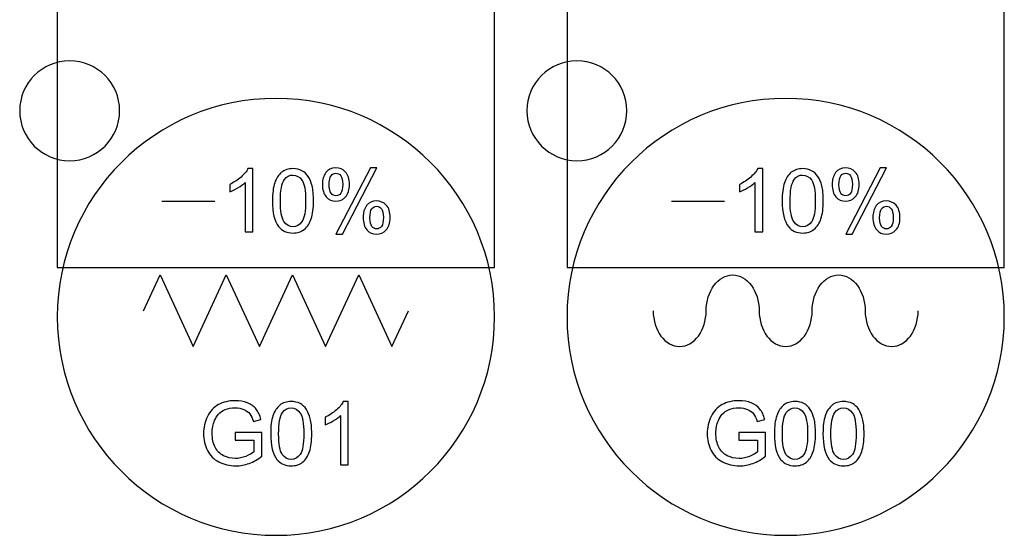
# Model space of a CAD drawing. Header units: millimetres. Extents: x 7180 to 8943, y -2677 to -1782.
# Tile 34 of 101: x 7337 to 7377, y -2321 to -2300. Entities that reach past the tile are written whole.
import ezdxf

# ---------------------------------------------------------------- set-up
doc = ezdxf.new("R2010")
doc.units = ezdxf.units.MM
doc.header["$LTSCALE"] = 3

msp = doc.modelspace()

# ---------------------------------------------------------------- linework, layer by layer
at = {"linetype": 'Continuous', "lineweight": 30}
for points, knots in [([(7338.646, -2289.614), (7338.646, -2289.614), (7356.146, -2289.614), (7356.146, -2289.614), (7356.146, -2289.614), (7356.146, -2289.614), (7356.146, -2309.934), (7356.146, -2309.934), (7356.146, -2309.934), (7356.146, -2309.934), (7338.646, -2309.934), (7338.646, -2309.934), (7338.646, -2309.934), (7338.646, -2309.934), (7338.646, -2289.614), (7338.646, -2289.614)], [0, 0, 0, 0, 0.2, 0.2, 0.2, 0.2, 0.4, 0.4, 0.4, 0.4, 0.6, 0.6, 0.6, 0.6, 1, 1, 1, 1]), ([(7359.046, -2289.614), (7359.046, -2289.614), (7376.546, -2289.614), (7376.546, -2289.614), (7376.546, -2289.614), (7376.546, -2289.614), (7376.546, -2309.934), (7376.546, -2309.934), (7376.546, -2309.934), (7376.546, -2309.934), (7359.046, -2309.934), (7359.046, -2309.934), (7359.046, -2309.934), (7359.046, -2309.934), (7359.046, -2289.614), (7359.046, -2289.614)], [0, 0, 0, 0, 0.2, 0.2, 0.2, 0.2, 0.4, 0.4, 0.4, 0.4, 0.6, 0.6, 0.6, 0.6, 1, 1, 1, 1]), ([(7339.141, -2301.659), (7340.245, -2301.659), (7341.141, -2302.554), (7341.141, -2303.659), (7341.141, -2303.659), (7341.141, -2304.763), (7340.245, -2305.659), (7339.141, -2305.659), (7339.141, -2305.659), (7338.036, -2305.659), (7337.141, -2304.763), (7337.141, -2303.659), (7337.141, -2303.659), (7337.141, -2302.554), (7338.036, -2301.659), (7339.141, -2301.659)], [0, 0, 0, 0, 0.2, 0.2, 0.2, 0.2, 0.4, 0.4, 0.4, 0.4, 0.6, 0.6, 0.6, 0.6, 1, 1, 1, 1]), ([(7359.441, -2301.659), (7360.545, -2301.659), (7361.441, -2302.554), (7361.441, -2303.659), (7361.441, -2303.659), (7361.441, -2304.763), (7360.545, -2305.659), (7359.441, -2305.659), (7359.441, -2305.659), (7358.336, -2305.659), (7357.441, -2304.763), (7357.441, -2303.659), (7357.441, -2303.659), (7357.441, -2302.554), (7358.336, -2301.659), (7359.441, -2301.659)], [0, 0, 0, 0, 0.2, 0.2, 0.2, 0.2, 0.4, 0.4, 0.4, 0.4, 0.6, 0.6, 0.6, 0.6, 1, 1, 1, 1]), ([(7347.396, -2303.164), (7352.227, -2303.164), (7356.146, -2307.082), (7356.146, -2311.914), (7356.146, -2311.914), (7356.146, -2316.745), (7352.227, -2320.664), (7347.396, -2320.664), (7347.396, -2320.664), (7342.564, -2320.664), (7338.646, -2316.745), (7338.646, -2311.914), (7338.646, -2311.914), (7338.646, -2307.082), (7342.564, -2303.164), (7347.396, -2303.164)], [0, 0, 0, 0, 0.2, 0.2, 0.2, 0.2, 0.4, 0.4, 0.4, 0.4, 0.6, 0.6, 0.6, 0.6, 1, 1, 1, 1]), ([(7367.796, -2303.164), (7372.627, -2303.164), (7376.546, -2307.082), (7376.546, -2311.914), (7376.546, -2311.914), (7376.546, -2316.745), (7372.627, -2320.664), (7367.796, -2320.664), (7367.796, -2320.664), (7362.964, -2320.664), (7359.046, -2316.745), (7359.046, -2311.914), (7359.046, -2311.914), (7359.046, -2307.082), (7362.964, -2303.164), (7367.796, -2303.164)], [0, 0, 0, 0, 0.2, 0.2, 0.2, 0.2, 0.4, 0.4, 0.4, 0.4, 0.6, 0.6, 0.6, 0.6, 1, 1, 1, 1]), ([(7346.476, -2308.513), (7346.476, -2308.513), (7346.165, -2308.513), (7346.165, -2308.513), (7346.165, -2308.513), (7346.165, -2308.513), (7346.165, -2306.537), (7346.165, -2306.537), (7346.165, -2306.537), (7346.091, -2306.608), (7345.993, -2306.68), (7345.871, -2306.751), (7345.871, -2306.751), (7345.75, -2306.822), (7345.641, -2306.875), (7345.545, -2306.911), (7345.545, -2306.911), (7345.545, -2306.911), (7345.545, -2306.611), (7345.545, -2306.611), (7345.545, -2306.611), (7345.718, -2306.53), (7345.87, -2306.431), (7346, -2306.314), (7346, -2306.314), (7346.13, -2306.199), (7346.222, -2306.086), (7346.276, -2305.977), (7346.276, -2305.977), (7346.276, -2305.977), (7346.476, -2305.977), (7346.476, -2305.977), (7346.476, -2305.977), (7346.476, -2305.977), (7346.476, -2308.513), (7346.476, -2308.513)], [0, 0, 0, 0, 0.1, 0.1, 0.1, 0.1, 0.2, 0.2, 0.2, 0.2, 0.3, 0.3, 0.3, 0.3, 0.4, 0.4, 0.4, 0.4, 0.5, 0.5, 0.5, 0.5, 0.6, 0.6, 0.6, 0.6, 0.7, 0.7, 0.7, 0.7, 0.8, 0.8, 0.8, 0.8, 1, 1, 1, 1]), ([(7347.256, -2307.267), (7347.256, -2306.969), (7347.286, -2306.728), (7347.347, -2306.545), (7347.347, -2306.545), (7347.409, -2306.363), (7347.5, -2306.222), (7347.621, -2306.124), (7347.621, -2306.124), (7347.742, -2306.026), (7347.894, -2305.977), (7348.077, -2305.977), (7348.077, -2305.977), (7348.213, -2305.977), (7348.331, -2306.004), (7348.434, -2306.059), (7348.434, -2306.059), (7348.537, -2306.113), (7348.621, -2306.192), (7348.687, -2306.295), (7348.687, -2306.295), (7348.753, -2306.397), (7348.805, -2306.523), (7348.842, -2306.67), (7348.842, -2306.67), (7348.881, -2306.818), (7348.899, -2307.017), (7348.899, -2307.267), (7348.899, -2307.267), (7348.899, -2307.563), (7348.869, -2307.803), (7348.808, -2307.985), (7348.808, -2307.985), (7348.748, -2308.168), (7348.657, -2308.309), (7348.535, -2308.408), (7348.535, -2308.408), (7348.415, -2308.506), (7348.262, -2308.556), (7348.077, -2308.556), (7348.077, -2308.556), (7347.835, -2308.556), (7347.644, -2308.469), (7347.505, -2308.296), (7347.505, -2308.296), (7347.338, -2308.084), (7347.256, -2307.741), (7347.256, -2307.267)], [0, 0, 0, 0, 0.076923, 0.076923, 0.076923, 0.076923, 0.153846, 0.153846, 0.153846, 0.153846, 0.230769, 0.230769, 0.230769, 0.230769, 0.307692, 0.307692, 0.307692, 0.307692, 0.384615, 0.384615, 0.384615, 0.384615, 0.461538, 0.461538, 0.461538, 0.461538, 0.538462, 0.538462, 0.538462, 0.538462, 0.615385, 0.615385, 0.615385, 0.615385, 0.692308, 0.692308, 0.692308, 0.692308, 0.769231, 0.769231, 0.769231, 0.769231, 0.846154, 0.846154, 0.846154, 0.846154, 1, 1, 1, 1]), ([(7349.256, -2306.594), (7349.256, -2306.414), (7349.301, -2306.26), (7349.392, -2306.135), (7349.392, -2306.135), (7349.483, -2306.008), (7349.615, -2305.945), (7349.788, -2305.945), (7349.788, -2305.945), (7349.947, -2305.945), (7350.078, -2306.002), (7350.182, -2306.115), (7350.182, -2306.115), (7350.286, -2306.227), (7350.339, -2306.394), (7350.339, -2306.613), (7350.339, -2306.613), (7350.339, -2306.826), (7350.286, -2306.991), (7350.181, -2307.106), (7350.181, -2307.106), (7350.075, -2307.221), (7349.945, -2307.279), (7349.791, -2307.279), (7349.791, -2307.279), (7349.638, -2307.279), (7349.51, -2307.222), (7349.409, -2307.108), (7349.409, -2307.108), (7349.307, -2306.995), (7349.256, -2306.823), (7349.256, -2306.594)], [0, 0, 0, 0, 0.111111, 0.111111, 0.111111, 0.111111, 0.222222, 0.222222, 0.222222, 0.222222, 0.333333, 0.333333, 0.333333, 0.333333, 0.444444, 0.444444, 0.444444, 0.444444, 0.555556, 0.555556, 0.555556, 0.555556, 0.666667, 0.666667, 0.666667, 0.666667, 0.777778, 0.777778, 0.777778, 0.777778, 1, 1, 1, 1]), ([(7349.798, -2308.605), (7349.798, -2308.605), (7351.176, -2305.945), (7351.176, -2305.945), (7351.176, -2305.945), (7351.176, -2305.945), (7351.429, -2305.945), (7351.429, -2305.945), (7351.429, -2305.945), (7351.429, -2305.945), (7350.055, -2308.605), (7350.055, -2308.605), (7350.055, -2308.605), (7350.055, -2308.605), (7349.798, -2308.605), (7349.798, -2308.605)], [0, 0, 0, 0, 0.2, 0.2, 0.2, 0.2, 0.4, 0.4, 0.4, 0.4, 0.6, 0.6, 0.6, 0.6, 1, 1, 1, 1]), ([(7366.876, -2308.513), (7366.876, -2308.513), (7366.565, -2308.513), (7366.565, -2308.513), (7366.565, -2308.513), (7366.565, -2308.513), (7366.565, -2306.537), (7366.565, -2306.537), (7366.565, -2306.537), (7366.491, -2306.608), (7366.393, -2306.68), (7366.271, -2306.751), (7366.271, -2306.751), (7366.15, -2306.822), (7366.041, -2306.875), (7365.945, -2306.911), (7365.945, -2306.911), (7365.945, -2306.911), (7365.945, -2306.611), (7365.945, -2306.611), (7365.945, -2306.611), (7366.118, -2306.53), (7366.27, -2306.431), (7366.4, -2306.314), (7366.4, -2306.314), (7366.53, -2306.199), (7366.622, -2306.086), (7366.676, -2305.977), (7366.676, -2305.977), (7366.676, -2305.977), (7366.876, -2305.977), (7366.876, -2305.977), (7366.876, -2305.977), (7366.876, -2305.977), (7366.876, -2308.513), (7366.876, -2308.513)], [0, 0, 0, 0, 0.1, 0.1, 0.1, 0.1, 0.2, 0.2, 0.2, 0.2, 0.3, 0.3, 0.3, 0.3, 0.4, 0.4, 0.4, 0.4, 0.5, 0.5, 0.5, 0.5, 0.6, 0.6, 0.6, 0.6, 0.7, 0.7, 0.7, 0.7, 0.8, 0.8, 0.8, 0.8, 1, 1, 1, 1]), ([(7367.656, -2307.267), (7367.656, -2306.969), (7367.686, -2306.728), (7367.747, -2306.545), (7367.747, -2306.545), (7367.809, -2306.363), (7367.9, -2306.222), (7368.021, -2306.124), (7368.021, -2306.124), (7368.142, -2306.026), (7368.294, -2305.977), (7368.477, -2305.977), (7368.477, -2305.977), (7368.613, -2305.977), (7368.731, -2306.004), (7368.834, -2306.059), (7368.834, -2306.059), (7368.937, -2306.113), (7369.021, -2306.192), (7369.087, -2306.295), (7369.087, -2306.295), (7369.153, -2306.397), (7369.205, -2306.523), (7369.242, -2306.67), (7369.242, -2306.67), (7369.281, -2306.818), (7369.299, -2307.017), (7369.299, -2307.267), (7369.299, -2307.267), (7369.299, -2307.563), (7369.269, -2307.803), (7369.208, -2307.985), (7369.208, -2307.985), (7369.148, -2308.168), (7369.057, -2308.309), (7368.935, -2308.408), (7368.935, -2308.408), (7368.815, -2308.506), (7368.662, -2308.556), (7368.477, -2308.556), (7368.477, -2308.556), (7368.235, -2308.556), (7368.044, -2308.469), (7367.905, -2308.296), (7367.905, -2308.296), (7367.738, -2308.084), (7367.656, -2307.741), (7367.656, -2307.267)], [0, 0, 0, 0, 0.076923, 0.076923, 0.076923, 0.076923, 0.153846, 0.153846, 0.153846, 0.153846, 0.230769, 0.230769, 0.230769, 0.230769, 0.307692, 0.307692, 0.307692, 0.307692, 0.384615, 0.384615, 0.384615, 0.384615, 0.461538, 0.461538, 0.461538, 0.461538, 0.538462, 0.538462, 0.538462, 0.538462, 0.615385, 0.615385, 0.615385, 0.615385, 0.692308, 0.692308, 0.692308, 0.692308, 0.769231, 0.769231, 0.769231, 0.769231, 0.846154, 0.846154, 0.846154, 0.846154, 1, 1, 1, 1]), ([(7369.656, -2306.594), (7369.656, -2306.414), (7369.701, -2306.26), (7369.792, -2306.135), (7369.792, -2306.135), (7369.883, -2306.008), (7370.015, -2305.945), (7370.188, -2305.945), (7370.188, -2305.945), (7370.347, -2305.945), (7370.478, -2306.002), (7370.582, -2306.115), (7370.582, -2306.115), (7370.686, -2306.227), (7370.739, -2306.394), (7370.739, -2306.613), (7370.739, -2306.613), (7370.739, -2306.826), (7370.686, -2306.991), (7370.581, -2307.106), (7370.581, -2307.106), (7370.475, -2307.221), (7370.345, -2307.279), (7370.191, -2307.279), (7370.191, -2307.279), (7370.038, -2307.279), (7369.91, -2307.222), (7369.809, -2307.108), (7369.809, -2307.108), (7369.707, -2306.995), (7369.656, -2306.823), (7369.656, -2306.594)], [0, 0, 0, 0, 0.111111, 0.111111, 0.111111, 0.111111, 0.222222, 0.222222, 0.222222, 0.222222, 0.333333, 0.333333, 0.333333, 0.333333, 0.444444, 0.444444, 0.444444, 0.444444, 0.555556, 0.555556, 0.555556, 0.555556, 0.666667, 0.666667, 0.666667, 0.666667, 0.777778, 0.777778, 0.777778, 0.777778, 1, 1, 1, 1]), ([(7370.198, -2308.605), (7370.198, -2308.605), (7371.576, -2305.945), (7371.576, -2305.945), (7371.576, -2305.945), (7371.576, -2305.945), (7371.829, -2305.945), (7371.829, -2305.945), (7371.829, -2305.945), (7371.829, -2305.945), (7370.455, -2308.605), (7370.455, -2308.605), (7370.455, -2308.605), (7370.455, -2308.605), (7370.198, -2308.605), (7370.198, -2308.605)], [0, 0, 0, 0, 0.2, 0.2, 0.2, 0.2, 0.4, 0.4, 0.4, 0.4, 0.6, 0.6, 0.6, 0.6, 1, 1, 1, 1]), ([(7347.573, -2307.268), (7347.573, -2307.684), (7347.621, -2307.96), (7347.718, -2308.096), (7347.718, -2308.096), (7347.815, -2308.233), (7347.935, -2308.302), (7348.077, -2308.302), (7348.077, -2308.302), (7348.22, -2308.302), (7348.34, -2308.233), (7348.437, -2308.096), (7348.437, -2308.096), (7348.534, -2307.958), (7348.582, -2307.683), (7348.582, -2307.268), (7348.582, -2307.268), (7348.582, -2306.852), (7348.534, -2306.576), (7348.437, -2306.44), (7348.437, -2306.44), (7348.34, -2306.303), (7348.219, -2306.234), (7348.074, -2306.234), (7348.074, -2306.234), (7347.932, -2306.234), (7347.818, -2306.295), (7347.732, -2306.416), (7347.732, -2306.416), (7347.626, -2306.569), (7347.573, -2306.854), (7347.573, -2307.268)], [0, 0, 0, 0, 0.111111, 0.111111, 0.111111, 0.111111, 0.222222, 0.222222, 0.222222, 0.222222, 0.333333, 0.333333, 0.333333, 0.333333, 0.444444, 0.444444, 0.444444, 0.444444, 0.555556, 0.555556, 0.555556, 0.555556, 0.666667, 0.666667, 0.666667, 0.666667, 0.777778, 0.777778, 0.777778, 0.777778, 1, 1, 1, 1]), ([(7349.797, -2306.16), (7349.72, -2306.16), (7349.656, -2306.193), (7349.604, -2306.26), (7349.604, -2306.26), (7349.553, -2306.326), (7349.527, -2306.448), (7349.527, -2306.625), (7349.527, -2306.625), (7349.527, -2306.786), (7349.553, -2306.899), (7349.605, -2306.965), (7349.605, -2306.965), (7349.657, -2307.031), (7349.721, -2307.063), (7349.797, -2307.063), (7349.797, -2307.063), (7349.875, -2307.063), (7349.94, -2307.031), (7349.991, -2306.964), (7349.991, -2306.964), (7350.042, -2306.898), (7350.067, -2306.777), (7350.067, -2306.601), (7350.067, -2306.601), (7350.067, -2306.438), (7350.041, -2306.324), (7349.99, -2306.259), (7349.99, -2306.259), (7349.938, -2306.193), (7349.874, -2306.16), (7349.797, -2306.16)], [0, 0, 0, 0, 0.111111, 0.111111, 0.111111, 0.111111, 0.222222, 0.222222, 0.222222, 0.222222, 0.333333, 0.333333, 0.333333, 0.333333, 0.444444, 0.444444, 0.444444, 0.444444, 0.555556, 0.555556, 0.555556, 0.555556, 0.666667, 0.666667, 0.666667, 0.666667, 0.777778, 0.777778, 0.777778, 0.777778, 1, 1, 1, 1]), ([(7367.973, -2307.268), (7367.973, -2307.684), (7368.021, -2307.96), (7368.118, -2308.096), (7368.118, -2308.096), (7368.215, -2308.233), (7368.335, -2308.302), (7368.477, -2308.302), (7368.477, -2308.302), (7368.62, -2308.302), (7368.74, -2308.233), (7368.837, -2308.096), (7368.837, -2308.096), (7368.934, -2307.958), (7368.982, -2307.683), (7368.982, -2307.268), (7368.982, -2307.268), (7368.982, -2306.852), (7368.934, -2306.576), (7368.837, -2306.44), (7368.837, -2306.44), (7368.74, -2306.303), (7368.619, -2306.234), (7368.474, -2306.234), (7368.474, -2306.234), (7368.332, -2306.234), (7368.218, -2306.295), (7368.132, -2306.416), (7368.132, -2306.416), (7368.026, -2306.569), (7367.973, -2306.854), (7367.973, -2307.268)], [0, 0, 0, 0, 0.111111, 0.111111, 0.111111, 0.111111, 0.222222, 0.222222, 0.222222, 0.222222, 0.333333, 0.333333, 0.333333, 0.333333, 0.444444, 0.444444, 0.444444, 0.444444, 0.555556, 0.555556, 0.555556, 0.555556, 0.666667, 0.666667, 0.666667, 0.666667, 0.777778, 0.777778, 0.777778, 0.777778, 1, 1, 1, 1]), ([(7370.197, -2306.16), (7370.12, -2306.16), (7370.056, -2306.193), (7370.004, -2306.26), (7370.004, -2306.26), (7369.953, -2306.326), (7369.927, -2306.448), (7369.927, -2306.625), (7369.927, -2306.625), (7369.927, -2306.786), (7369.953, -2306.899), (7370.005, -2306.965), (7370.005, -2306.965), (7370.057, -2307.031), (7370.121, -2307.063), (7370.197, -2307.063), (7370.197, -2307.063), (7370.275, -2307.063), (7370.34, -2307.031), (7370.391, -2306.964), (7370.391, -2306.964), (7370.442, -2306.898), (7370.467, -2306.777), (7370.467, -2306.601), (7370.467, -2306.601), (7370.467, -2306.438), (7370.441, -2306.324), (7370.39, -2306.259), (7370.39, -2306.259), (7370.338, -2306.193), (7370.274, -2306.16), (7370.197, -2306.16)], [0, 0, 0, 0, 0.111111, 0.111111, 0.111111, 0.111111, 0.222222, 0.222222, 0.222222, 0.222222, 0.333333, 0.333333, 0.333333, 0.333333, 0.444444, 0.444444, 0.444444, 0.444444, 0.555556, 0.555556, 0.555556, 0.555556, 0.666667, 0.666667, 0.666667, 0.666667, 0.777778, 0.777778, 0.777778, 0.777778, 1, 1, 1, 1]), ([(7350.886, -2307.92), (7350.886, -2307.739), (7350.931, -2307.586), (7351.022, -2307.46), (7351.022, -2307.46), (7351.113, -2307.335), (7351.245, -2307.272), (7351.418, -2307.272), (7351.418, -2307.272), (7351.577, -2307.272), (7351.709, -2307.328), (7351.813, -2307.441), (7351.813, -2307.441), (7351.917, -2307.554), (7351.969, -2307.72), (7351.969, -2307.939), (7351.969, -2307.939), (7351.969, -2308.152), (7351.916, -2308.317), (7351.811, -2308.432), (7351.811, -2308.432), (7351.706, -2308.547), (7351.575, -2308.605), (7351.42, -2308.605), (7351.42, -2308.605), (7351.267, -2308.605), (7351.14, -2308.548), (7351.038, -2308.434), (7351.038, -2308.434), (7350.937, -2308.32), (7350.886, -2308.148), (7350.886, -2307.92)], [0, 0, 0, 0, 0.111111, 0.111111, 0.111111, 0.111111, 0.222222, 0.222222, 0.222222, 0.222222, 0.333333, 0.333333, 0.333333, 0.333333, 0.444444, 0.444444, 0.444444, 0.444444, 0.555556, 0.555556, 0.555556, 0.555556, 0.666667, 0.666667, 0.666667, 0.666667, 0.777778, 0.777778, 0.777778, 0.777778, 1, 1, 1, 1]), ([(7351.427, -2307.487), (7351.349, -2307.487), (7351.285, -2307.52), (7351.234, -2307.586), (7351.234, -2307.586), (7351.182, -2307.653), (7351.157, -2307.774), (7351.157, -2307.951), (7351.157, -2307.951), (7351.157, -2308.111), (7351.183, -2308.224), (7351.235, -2308.291), (7351.235, -2308.291), (7351.286, -2308.357), (7351.349, -2308.39), (7351.425, -2308.39), (7351.425, -2308.39), (7351.505, -2308.39), (7351.569, -2308.357), (7351.62, -2308.291), (7351.62, -2308.291), (7351.672, -2308.224), (7351.697, -2308.103), (7351.697, -2307.927), (7351.697, -2307.927), (7351.697, -2307.765), (7351.671, -2307.651), (7351.619, -2307.586), (7351.619, -2307.586), (7351.568, -2307.52), (7351.504, -2307.487), (7351.427, -2307.487)], [0, 0, 0, 0, 0.111111, 0.111111, 0.111111, 0.111111, 0.222222, 0.222222, 0.222222, 0.222222, 0.333333, 0.333333, 0.333333, 0.333333, 0.444444, 0.444444, 0.444444, 0.444444, 0.555556, 0.555556, 0.555556, 0.555556, 0.666667, 0.666667, 0.666667, 0.666667, 0.777778, 0.777778, 0.777778, 0.777778, 1, 1, 1, 1]), ([(7371.286, -2307.92), (7371.286, -2307.739), (7371.331, -2307.586), (7371.422, -2307.46), (7371.422, -2307.46), (7371.513, -2307.335), (7371.645, -2307.272), (7371.818, -2307.272), (7371.818, -2307.272), (7371.977, -2307.272), (7372.109, -2307.328), (7372.213, -2307.441), (7372.213, -2307.441), (7372.317, -2307.554), (7372.369, -2307.72), (7372.369, -2307.939), (7372.369, -2307.939), (7372.369, -2308.152), (7372.316, -2308.317), (7372.211, -2308.432), (7372.211, -2308.432), (7372.106, -2308.547), (7371.975, -2308.605), (7371.82, -2308.605), (7371.82, -2308.605), (7371.667, -2308.605), (7371.54, -2308.548), (7371.438, -2308.434), (7371.438, -2308.434), (7371.337, -2308.32), (7371.286, -2308.148), (7371.286, -2307.92)], [0, 0, 0, 0, 0.111111, 0.111111, 0.111111, 0.111111, 0.222222, 0.222222, 0.222222, 0.222222, 0.333333, 0.333333, 0.333333, 0.333333, 0.444444, 0.444444, 0.444444, 0.444444, 0.555556, 0.555556, 0.555556, 0.555556, 0.666667, 0.666667, 0.666667, 0.666667, 0.777778, 0.777778, 0.777778, 0.777778, 1, 1, 1, 1]), ([(7371.827, -2307.487), (7371.749, -2307.487), (7371.685, -2307.52), (7371.634, -2307.586), (7371.634, -2307.586), (7371.582, -2307.653), (7371.557, -2307.774), (7371.557, -2307.951), (7371.557, -2307.951), (7371.557, -2308.111), (7371.583, -2308.224), (7371.635, -2308.291), (7371.635, -2308.291), (7371.686, -2308.357), (7371.749, -2308.39), (7371.825, -2308.39), (7371.825, -2308.39), (7371.905, -2308.39), (7371.969, -2308.357), (7372.02, -2308.291), (7372.02, -2308.291), (7372.072, -2308.224), (7372.097, -2308.103), (7372.097, -2307.927), (7372.097, -2307.927), (7372.097, -2307.765), (7372.071, -2307.651), (7372.019, -2307.586), (7372.019, -2307.586), (7371.968, -2307.52), (7371.904, -2307.487), (7371.827, -2307.487)], [0, 0, 0, 0, 0.111111, 0.111111, 0.111111, 0.111111, 0.222222, 0.222222, 0.222222, 0.222222, 0.333333, 0.333333, 0.333333, 0.333333, 0.444444, 0.444444, 0.444444, 0.444444, 0.555556, 0.555556, 0.555556, 0.555556, 0.666667, 0.666667, 0.666667, 0.666667, 0.777778, 0.777778, 0.777778, 0.777778, 1, 1, 1, 1]), ([(7342.093, -2311.669), (7342.093, -2311.669), (7342.756, -2310.237), (7342.756, -2310.237), (7342.756, -2310.237), (7342.756, -2310.237), (7344.081, -2313.101), (7344.081, -2313.101), (7344.081, -2313.101), (7344.081, -2313.101), (7345.407, -2310.237), (7345.407, -2310.237), (7345.407, -2310.237), (7345.407, -2310.237), (7346.733, -2313.101), (7346.733, -2313.101), (7346.733, -2313.101), (7346.733, -2313.101), (7348.059, -2310.237), (7348.059, -2310.237), (7348.059, -2310.237), (7348.059, -2310.237), (7349.384, -2313.101), (7349.384, -2313.101), (7349.384, -2313.101), (7349.384, -2313.101), (7350.71, -2310.237), (7350.71, -2310.237), (7350.71, -2310.237), (7350.71, -2310.237), (7352.036, -2313.101), (7352.036, -2313.101), (7352.036, -2313.101), (7352.036, -2313.101), (7352.699, -2311.669), (7352.699, -2311.669)], [0, 0, 0, 0, 0.1, 0.1, 0.1, 0.1, 0.2, 0.2, 0.2, 0.2, 0.3, 0.3, 0.3, 0.3, 0.4, 0.4, 0.4, 0.4, 0.5, 0.5, 0.5, 0.5, 0.6, 0.6, 0.6, 0.6, 0.7, 0.7, 0.7, 0.7, 0.8, 0.8, 0.8, 0.8, 1, 1, 1, 1]), ([(7364.614, -2311.669), (7364.614, -2310.878), (7365.089, -2310.237), (7365.675, -2310.237), (7365.675, -2310.237), (7366.26, -2310.237), (7366.735, -2310.878), (7366.735, -2311.669)], [0, 0, 0, 0, 0.333333, 0.333333, 0.333333, 0.333333, 1, 1, 1, 1]), ([(7368.856, -2311.669), (7368.856, -2310.878), (7369.331, -2310.237), (7369.917, -2310.237), (7369.917, -2310.237), (7370.503, -2310.237), (7370.978, -2310.878), (7370.978, -2311.669)], [0, 0, 0, 0, 0.333333, 0.333333, 0.333333, 0.333333, 1, 1, 1, 1]), ([(7362.493, -2311.669), (7362.493, -2312.459), (7362.968, -2313.101), (7363.553, -2313.101), (7363.553, -2313.101), (7364.139, -2313.101), (7364.614, -2312.459), (7364.614, -2311.669)], [0, 0, 0, 0, 0.333333, 0.333333, 0.333333, 0.333333, 1, 1, 1, 1]), ([(7366.735, -2311.669), (7366.735, -2312.459), (7367.21, -2313.101), (7367.796, -2313.101), (7367.796, -2313.101), (7368.381, -2313.101), (7368.856, -2312.459), (7368.856, -2311.669)], [0, 0, 0, 0, 0.333333, 0.333333, 0.333333, 0.333333, 1, 1, 1, 1]), ([(7370.978, -2311.669), (7370.978, -2312.459), (7371.453, -2313.101), (7372.038, -2313.101), (7372.038, -2313.101), (7372.624, -2313.101), (7373.099, -2312.459), (7373.099, -2311.669)], [0, 0, 0, 0, 0.333333, 0.333333, 0.333333, 0.333333, 1, 1, 1, 1]), ([(7345.765, -2316.849), (7345.765, -2316.849), (7345.765, -2316.552), (7345.765, -2316.552), (7345.765, -2316.552), (7345.765, -2316.552), (7346.834, -2316.552), (7346.834, -2316.552), (7346.834, -2316.552), (7346.834, -2316.552), (7346.834, -2317.488), (7346.834, -2317.488), (7346.834, -2317.488), (7346.67, -2317.619), (7346.5, -2317.718), (7346.326, -2317.784), (7346.326, -2317.784), (7346.151, -2317.849), (7345.972, -2317.882), (7345.788, -2317.882), (7345.788, -2317.882), (7345.54, -2317.882), (7345.315, -2317.829), (7345.112, -2317.723), (7345.112, -2317.723), (7344.91, -2317.617), (7344.756, -2317.463), (7344.654, -2317.263), (7344.654, -2317.263), (7344.55, -2317.062), (7344.498, -2316.837), (7344.498, -2316.589), (7344.498, -2316.589), (7344.498, -2316.344), (7344.549, -2316.114), (7344.652, -2315.901), (7344.652, -2315.901), (7344.755, -2315.688), (7344.903, -2315.53), (7345.096, -2315.427), (7345.096, -2315.427), (7345.289, -2315.324), (7345.511, -2315.272), (7345.762, -2315.272), (7345.762, -2315.272), (7345.945, -2315.272), (7346.11, -2315.301), (7346.257, -2315.361), (7346.257, -2315.361), (7346.405, -2315.42), (7346.521, -2315.502), (7346.604, -2315.608), (7346.604, -2315.608), (7346.688, -2315.713), (7346.752, -2315.852), (7346.795, -2316.021), (7346.795, -2316.021), (7346.795, -2316.021), (7346.494, -2316.104), (7346.494, -2316.104), (7346.494, -2316.104), (7346.456, -2315.976), (7346.409, -2315.874), (7346.353, -2315.8), (7346.353, -2315.8), (7346.296, -2315.727), (7346.216, -2315.668), (7346.112, -2315.624), (7346.112, -2315.624), (7346.008, -2315.58), (7345.892, -2315.558), (7345.764, -2315.558), (7345.764, -2315.558), (7345.612, -2315.558), (7345.48, -2315.581), (7345.368, -2315.627), (7345.368, -2315.627), (7345.257, -2315.674), (7345.168, -2315.735), (7345.099, -2315.812), (7345.099, -2315.812), (7345.031, -2315.887), (7344.978, -2315.971), (7344.94, -2316.061), (7344.94, -2316.061), (7344.876, -2316.218), (7344.844, -2316.388), (7344.844, -2316.571), (7344.844, -2316.571), (7344.844, -2316.796), (7344.883, -2316.985), (7344.96, -2317.137), (7344.96, -2317.137), (7345.037, -2317.289), (7345.15, -2317.402), (7345.298, -2317.475), (7345.298, -2317.475), (7345.446, -2317.549), (7345.603, -2317.586), (7345.769, -2317.586), (7345.769, -2317.586), (7345.914, -2317.586), (7346.055, -2317.558), (7346.193, -2317.502), (7346.193, -2317.502), (7346.33, -2317.445), (7346.434, -2317.386), (7346.506, -2317.322), (7346.506, -2317.322), (7346.506, -2317.322), (7346.506, -2316.849), (7346.506, -2316.849), (7346.506, -2316.849), (7346.506, -2316.849), (7345.765, -2316.849), (7345.765, -2316.849)], [0, 0, 0, 0, 0.033333, 0.033333, 0.033333, 0.033333, 0.066667, 0.066667, 0.066667, 0.066667, 0.1, 0.1, 0.1, 0.1, 0.133333, 0.133333, 0.133333, 0.133333, 0.166667, 0.166667, 0.166667, 0.166667, 0.2, 0.2, 0.2, 0.2, 0.233333, 0.233333, 0.233333, 0.233333, 0.266667, 0.266667, 0.266667, 0.266667, 0.3, 0.3, 0.3, 0.3, 0.333333, 0.333333, 0.333333, 0.333333, 0.366667, 0.366667, 0.366667, 0.366667, 0.4, 0.4, 0.4, 0.4, 0.433333, 0.433333, 0.433333, 0.433333, 0.466667, 0.466667, 0.466667, 0.466667, 0.5, 0.5, 0.5, 0.5, 0.533333, 0.533333, 0.533333, 0.533333, 0.566667, 0.566667, 0.566667, 0.566667, 0.6, 0.6, 0.6, 0.6, 0.633333, 0.633333, 0.633333, 0.633333, 0.666667, 0.666667, 0.666667, 0.666667, 0.7, 0.7, 0.7, 0.7, 0.733333, 0.733333, 0.733333, 0.733333, 0.766667, 0.766667, 0.766667, 0.766667, 0.8, 0.8, 0.8, 0.8, 0.833333, 0.833333, 0.833333, 0.833333, 0.866667, 0.866667, 0.866667, 0.866667, 0.9, 0.9, 0.9, 0.9, 0.933333, 0.933333, 0.933333, 0.933333, 1, 1, 1, 1]), ([(7347.185, -2316.593), (7347.185, -2316.295), (7347.216, -2316.054), (7347.277, -2315.872), (7347.277, -2315.872), (7347.339, -2315.689), (7347.43, -2315.549), (7347.551, -2315.451), (7347.551, -2315.451), (7347.672, -2315.352), (7347.824, -2315.304), (7348.007, -2315.304), (7348.007, -2315.304), (7348.142, -2315.304), (7348.261, -2315.331), (7348.364, -2315.385), (7348.364, -2315.385), (7348.466, -2315.44), (7348.551, -2315.519), (7348.617, -2315.622), (7348.617, -2315.622), (7348.683, -2315.724), (7348.735, -2315.849), (7348.772, -2315.997), (7348.772, -2315.997), (7348.81, -2316.144), (7348.829, -2316.344), (7348.829, -2316.593), (7348.829, -2316.593), (7348.829, -2316.89), (7348.799, -2317.13), (7348.738, -2317.312), (7348.738, -2317.312), (7348.678, -2317.495), (7348.586, -2317.635), (7348.465, -2317.734), (7348.465, -2317.734), (7348.345, -2317.833), (7348.192, -2317.882), (7348.007, -2317.882), (7348.007, -2317.882), (7347.764, -2317.882), (7347.573, -2317.796), (7347.435, -2317.622), (7347.435, -2317.622), (7347.268, -2317.411), (7347.185, -2317.068), (7347.185, -2316.593)], [0, 0, 0, 0, 0.076923, 0.076923, 0.076923, 0.076923, 0.153846, 0.153846, 0.153846, 0.153846, 0.230769, 0.230769, 0.230769, 0.230769, 0.307692, 0.307692, 0.307692, 0.307692, 0.384615, 0.384615, 0.384615, 0.384615, 0.461538, 0.461538, 0.461538, 0.461538, 0.538462, 0.538462, 0.538462, 0.538462, 0.615385, 0.615385, 0.615385, 0.615385, 0.692308, 0.692308, 0.692308, 0.692308, 0.769231, 0.769231, 0.769231, 0.769231, 0.846154, 0.846154, 0.846154, 0.846154, 1, 1, 1, 1]), ([(7350.293, -2317.84), (7350.293, -2317.84), (7349.983, -2317.84), (7349.983, -2317.84), (7349.983, -2317.84), (7349.983, -2317.84), (7349.983, -2315.863), (7349.983, -2315.863), (7349.983, -2315.863), (7349.908, -2315.935), (7349.81, -2316.006), (7349.689, -2316.077), (7349.689, -2316.077), (7349.568, -2316.148), (7349.458, -2316.202), (7349.362, -2316.237), (7349.362, -2316.237), (7349.362, -2316.237), (7349.362, -2315.937), (7349.362, -2315.937), (7349.362, -2315.937), (7349.535, -2315.856), (7349.687, -2315.757), (7349.817, -2315.641), (7349.817, -2315.641), (7349.947, -2315.525), (7350.039, -2315.413), (7350.093, -2315.304), (7350.093, -2315.304), (7350.093, -2315.304), (7350.293, -2315.304), (7350.293, -2315.304), (7350.293, -2315.304), (7350.293, -2315.304), (7350.293, -2317.84), (7350.293, -2317.84)], [0, 0, 0, 0, 0.1, 0.1, 0.1, 0.1, 0.2, 0.2, 0.2, 0.2, 0.3, 0.3, 0.3, 0.3, 0.4, 0.4, 0.4, 0.4, 0.5, 0.5, 0.5, 0.5, 0.6, 0.6, 0.6, 0.6, 0.7, 0.7, 0.7, 0.7, 0.8, 0.8, 0.8, 0.8, 1, 1, 1, 1]), ([(7365.925, -2316.849), (7365.925, -2316.849), (7365.925, -2316.552), (7365.925, -2316.552), (7365.925, -2316.552), (7365.925, -2316.552), (7366.994, -2316.552), (7366.994, -2316.552), (7366.994, -2316.552), (7366.994, -2316.552), (7366.994, -2317.488), (7366.994, -2317.488), (7366.994, -2317.488), (7366.83, -2317.619), (7366.66, -2317.718), (7366.486, -2317.784), (7366.486, -2317.784), (7366.311, -2317.849), (7366.132, -2317.882), (7365.948, -2317.882), (7365.948, -2317.882), (7365.7, -2317.882), (7365.475, -2317.829), (7365.272, -2317.723), (7365.272, -2317.723), (7365.07, -2317.617), (7364.917, -2317.463), (7364.814, -2317.263), (7364.814, -2317.263), (7364.71, -2317.062), (7364.658, -2316.837), (7364.658, -2316.589), (7364.658, -2316.589), (7364.658, -2316.344), (7364.71, -2316.114), (7364.812, -2315.901), (7364.812, -2315.901), (7364.915, -2315.688), (7365.063, -2315.53), (7365.256, -2315.427), (7365.256, -2315.427), (7365.449, -2315.324), (7365.671, -2315.272), (7365.923, -2315.272), (7365.923, -2315.272), (7366.105, -2315.272), (7366.27, -2315.301), (7366.418, -2315.361), (7366.418, -2315.361), (7366.565, -2315.42), (7366.681, -2315.502), (7366.764, -2315.608), (7366.764, -2315.608), (7366.849, -2315.713), (7366.912, -2315.852), (7366.956, -2316.021), (7366.956, -2316.021), (7366.956, -2316.021), (7366.654, -2316.104), (7366.654, -2316.104), (7366.654, -2316.104), (7366.616, -2315.976), (7366.569, -2315.874), (7366.513, -2315.8), (7366.513, -2315.8), (7366.456, -2315.727), (7366.376, -2315.668), (7366.272, -2315.624), (7366.272, -2315.624), (7366.168, -2315.58), (7366.052, -2315.558), (7365.924, -2315.558), (7365.924, -2315.558), (7365.772, -2315.558), (7365.64, -2315.581), (7365.529, -2315.627), (7365.529, -2315.627), (7365.417, -2315.674), (7365.328, -2315.735), (7365.259, -2315.812), (7365.259, -2315.812), (7365.191, -2315.887), (7365.138, -2315.971), (7365.101, -2316.061), (7365.101, -2316.061), (7365.036, -2316.218), (7365.004, -2316.388), (7365.004, -2316.571), (7365.004, -2316.571), (7365.004, -2316.796), (7365.043, -2316.985), (7365.12, -2317.137), (7365.12, -2317.137), (7365.198, -2317.289), (7365.31, -2317.402), (7365.458, -2317.475), (7365.458, -2317.475), (7365.606, -2317.549), (7365.763, -2317.586), (7365.93, -2317.586), (7365.93, -2317.586), (7366.074, -2317.586), (7366.215, -2317.558), (7366.353, -2317.502), (7366.353, -2317.502), (7366.49, -2317.445), (7366.595, -2317.386), (7366.666, -2317.322), (7366.666, -2317.322), (7366.666, -2317.322), (7366.666, -2316.849), (7366.666, -2316.849), (7366.666, -2316.849), (7366.666, -2316.849), (7365.925, -2316.849), (7365.925, -2316.849)], [0, 0, 0, 0, 0.033333, 0.033333, 0.033333, 0.033333, 0.066667, 0.066667, 0.066667, 0.066667, 0.1, 0.1, 0.1, 0.1, 0.133333, 0.133333, 0.133333, 0.133333, 0.166667, 0.166667, 0.166667, 0.166667, 0.2, 0.2, 0.2, 0.2, 0.233333, 0.233333, 0.233333, 0.233333, 0.266667, 0.266667, 0.266667, 0.266667, 0.3, 0.3, 0.3, 0.3, 0.333333, 0.333333, 0.333333, 0.333333, 0.366667, 0.366667, 0.366667, 0.366667, 0.4, 0.4, 0.4, 0.4, 0.433333, 0.433333, 0.433333, 0.433333, 0.466667, 0.466667, 0.466667, 0.466667, 0.5, 0.5, 0.5, 0.5, 0.533333, 0.533333, 0.533333, 0.533333, 0.566667, 0.566667, 0.566667, 0.566667, 0.6, 0.6, 0.6, 0.6, 0.633333, 0.633333, 0.633333, 0.633333, 0.666667, 0.666667, 0.666667, 0.666667, 0.7, 0.7, 0.7, 0.7, 0.733333, 0.733333, 0.733333, 0.733333, 0.766667, 0.766667, 0.766667, 0.766667, 0.8, 0.8, 0.8, 0.8, 0.833333, 0.833333, 0.833333, 0.833333, 0.866667, 0.866667, 0.866667, 0.866667, 0.9, 0.9, 0.9, 0.9, 0.933333, 0.933333, 0.933333, 0.933333, 1, 1, 1, 1]), ([(7367.345, -2316.593), (7367.345, -2316.295), (7367.376, -2316.054), (7367.437, -2315.872), (7367.437, -2315.872), (7367.499, -2315.689), (7367.59, -2315.549), (7367.711, -2315.451), (7367.711, -2315.451), (7367.832, -2315.352), (7367.984, -2315.304), (7368.167, -2315.304), (7368.167, -2315.304), (7368.303, -2315.304), (7368.421, -2315.331), (7368.524, -2315.385), (7368.524, -2315.385), (7368.627, -2315.44), (7368.711, -2315.519), (7368.777, -2315.622), (7368.777, -2315.622), (7368.843, -2315.724), (7368.895, -2315.849), (7368.932, -2315.997), (7368.932, -2315.997), (7368.971, -2316.144), (7368.989, -2316.344), (7368.989, -2316.593), (7368.989, -2316.593), (7368.989, -2316.89), (7368.959, -2317.13), (7368.898, -2317.312), (7368.898, -2317.312), (7368.838, -2317.495), (7368.746, -2317.635), (7368.625, -2317.734), (7368.625, -2317.734), (7368.505, -2317.833), (7368.352, -2317.882), (7368.167, -2317.882), (7368.167, -2317.882), (7367.925, -2317.882), (7367.733, -2317.796), (7367.595, -2317.622), (7367.595, -2317.622), (7367.428, -2317.411), (7367.345, -2317.068), (7367.345, -2316.593)], [0, 0, 0, 0, 0.076923, 0.076923, 0.076923, 0.076923, 0.153846, 0.153846, 0.153846, 0.153846, 0.230769, 0.230769, 0.230769, 0.230769, 0.307692, 0.307692, 0.307692, 0.307692, 0.384615, 0.384615, 0.384615, 0.384615, 0.461538, 0.461538, 0.461538, 0.461538, 0.538462, 0.538462, 0.538462, 0.538462, 0.615385, 0.615385, 0.615385, 0.615385, 0.692308, 0.692308, 0.692308, 0.692308, 0.769231, 0.769231, 0.769231, 0.769231, 0.846154, 0.846154, 0.846154, 0.846154, 1, 1, 1, 1]), ([(7369.289, -2316.593), (7369.289, -2316.295), (7369.32, -2316.054), (7369.381, -2315.872), (7369.381, -2315.872), (7369.443, -2315.689), (7369.534, -2315.549), (7369.655, -2315.451), (7369.655, -2315.451), (7369.775, -2315.352), (7369.928, -2315.304), (7370.111, -2315.304), (7370.111, -2315.304), (7370.246, -2315.304), (7370.365, -2315.331), (7370.468, -2315.385), (7370.468, -2315.385), (7370.57, -2315.44), (7370.655, -2315.519), (7370.721, -2315.622), (7370.721, -2315.622), (7370.787, -2315.724), (7370.838, -2315.849), (7370.876, -2315.997), (7370.876, -2315.997), (7370.914, -2316.144), (7370.933, -2316.344), (7370.933, -2316.593), (7370.933, -2316.593), (7370.933, -2316.89), (7370.903, -2317.13), (7370.842, -2317.312), (7370.842, -2317.312), (7370.781, -2317.495), (7370.69, -2317.635), (7370.569, -2317.734), (7370.569, -2317.734), (7370.449, -2317.833), (7370.296, -2317.882), (7370.111, -2317.882), (7370.111, -2317.882), (7369.868, -2317.882), (7369.677, -2317.796), (7369.539, -2317.622), (7369.539, -2317.622), (7369.372, -2317.411), (7369.289, -2317.068), (7369.289, -2316.593)], [0, 0, 0, 0, 0.076923, 0.076923, 0.076923, 0.076923, 0.153846, 0.153846, 0.153846, 0.153846, 0.230769, 0.230769, 0.230769, 0.230769, 0.307692, 0.307692, 0.307692, 0.307692, 0.384615, 0.384615, 0.384615, 0.384615, 0.461538, 0.461538, 0.461538, 0.461538, 0.538462, 0.538462, 0.538462, 0.538462, 0.615385, 0.615385, 0.615385, 0.615385, 0.692308, 0.692308, 0.692308, 0.692308, 0.769231, 0.769231, 0.769231, 0.769231, 0.846154, 0.846154, 0.846154, 0.846154, 1, 1, 1, 1]), ([(7347.503, -2316.595), (7347.503, -2317.01), (7347.551, -2317.287), (7347.648, -2317.423), (7347.648, -2317.423), (7347.745, -2317.56), (7347.865, -2317.628), (7348.007, -2317.628), (7348.007, -2317.628), (7348.15, -2317.628), (7348.269, -2317.559), (7348.367, -2317.423), (7348.367, -2317.423), (7348.464, -2317.285), (7348.512, -2317.009), (7348.512, -2316.595), (7348.512, -2316.595), (7348.512, -2316.179), (7348.464, -2315.903), (7348.367, -2315.766), (7348.367, -2315.766), (7348.27, -2315.629), (7348.149, -2315.561), (7348.004, -2315.561), (7348.004, -2315.561), (7347.861, -2315.561), (7347.747, -2315.622), (7347.662, -2315.742), (7347.662, -2315.742), (7347.556, -2315.896), (7347.503, -2316.18), (7347.503, -2316.595)], [0, 0, 0, 0, 0.111111, 0.111111, 0.111111, 0.111111, 0.222222, 0.222222, 0.222222, 0.222222, 0.333333, 0.333333, 0.333333, 0.333333, 0.444444, 0.444444, 0.444444, 0.444444, 0.555556, 0.555556, 0.555556, 0.555556, 0.666667, 0.666667, 0.666667, 0.666667, 0.777778, 0.777778, 0.777778, 0.777778, 1, 1, 1, 1]), ([(7367.663, -2316.595), (7367.663, -2317.01), (7367.711, -2317.287), (7367.808, -2317.423), (7367.808, -2317.423), (7367.905, -2317.56), (7368.025, -2317.628), (7368.167, -2317.628), (7368.167, -2317.628), (7368.31, -2317.628), (7368.43, -2317.559), (7368.527, -2317.423), (7368.527, -2317.423), (7368.624, -2317.285), (7368.672, -2317.009), (7368.672, -2316.595), (7368.672, -2316.595), (7368.672, -2316.179), (7368.624, -2315.903), (7368.527, -2315.766), (7368.527, -2315.766), (7368.43, -2315.629), (7368.309, -2315.561), (7368.164, -2315.561), (7368.164, -2315.561), (7368.022, -2315.561), (7367.907, -2315.622), (7367.822, -2315.742), (7367.822, -2315.742), (7367.716, -2315.896), (7367.663, -2316.18), (7367.663, -2316.595)], [0, 0, 0, 0, 0.111111, 0.111111, 0.111111, 0.111111, 0.222222, 0.222222, 0.222222, 0.222222, 0.333333, 0.333333, 0.333333, 0.333333, 0.444444, 0.444444, 0.444444, 0.444444, 0.555556, 0.555556, 0.555556, 0.555556, 0.666667, 0.666667, 0.666667, 0.666667, 0.777778, 0.777778, 0.777778, 0.777778, 1, 1, 1, 1]), ([(7369.607, -2316.595), (7369.607, -2317.01), (7369.655, -2317.287), (7369.752, -2317.423), (7369.752, -2317.423), (7369.849, -2317.56), (7369.969, -2317.628), (7370.111, -2317.628), (7370.111, -2317.628), (7370.253, -2317.628), (7370.373, -2317.559), (7370.47, -2317.423), (7370.47, -2317.423), (7370.567, -2317.285), (7370.616, -2317.009), (7370.616, -2316.595), (7370.616, -2316.595), (7370.616, -2316.179), (7370.567, -2315.903), (7370.47, -2315.766), (7370.47, -2315.766), (7370.374, -2315.629), (7370.253, -2315.561), (7370.108, -2315.561), (7370.108, -2315.561), (7369.965, -2315.561), (7369.851, -2315.622), (7369.766, -2315.742), (7369.766, -2315.742), (7369.66, -2315.896), (7369.607, -2316.18), (7369.607, -2316.595)], [0, 0, 0, 0, 0.111111, 0.111111, 0.111111, 0.111111, 0.222222, 0.222222, 0.222222, 0.222222, 0.333333, 0.333333, 0.333333, 0.333333, 0.444444, 0.444444, 0.444444, 0.444444, 0.555556, 0.555556, 0.555556, 0.555556, 0.666667, 0.666667, 0.666667, 0.666667, 0.777778, 0.777778, 0.777778, 0.777778, 1, 1, 1, 1])]:
    msp.add_open_spline(points, degree=3, knots=knots, dxfattribs=at)
for points in [[(7342.823, -2307.275), (7342.823, -2307.275), (7344.944, -2307.275), (7344.944, -2307.275)], [(7363.223, -2307.275), (7363.223, -2307.275), (7365.344, -2307.275), (7365.344, -2307.275)]]:
    msp.add_open_spline(points, degree=3, dxfattribs=at)

doc.saveas('drawing.dxf')
